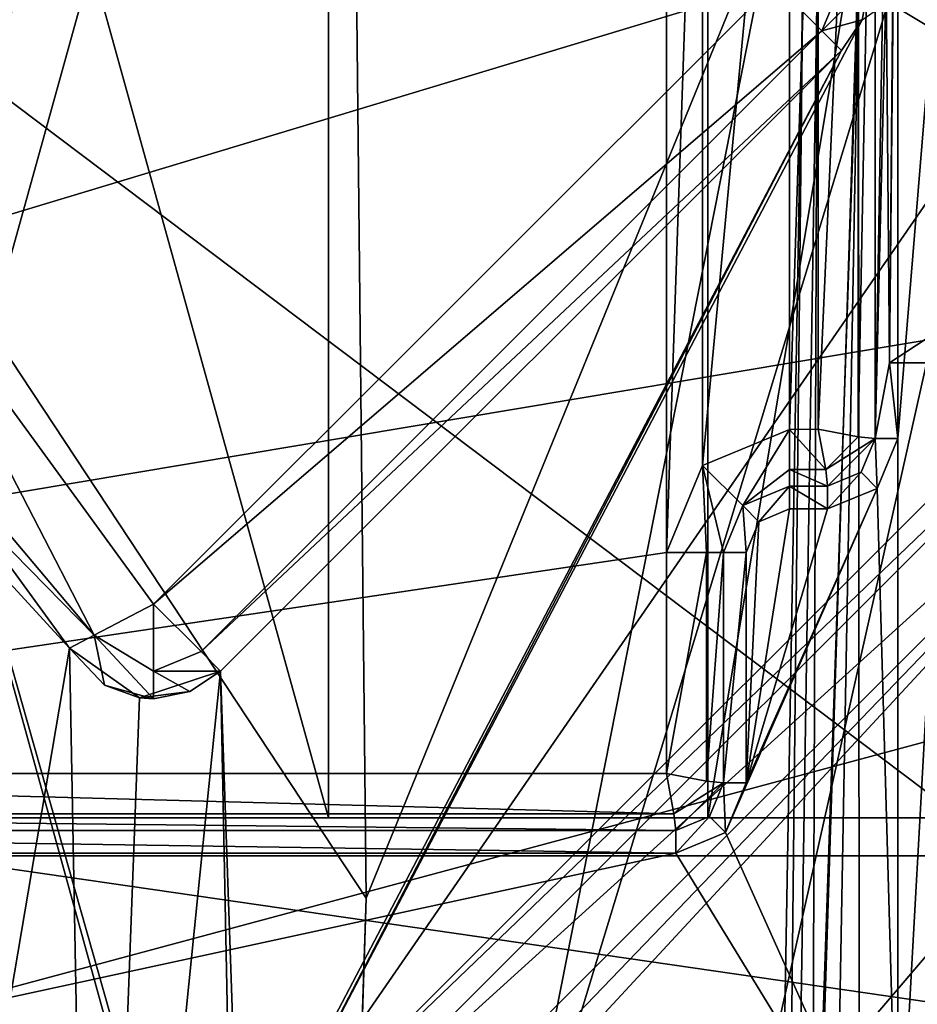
# Model space of a CAD drawing. Header units: millimetres. Extents: x -157 to 24, y -24 to 24.
# Tile 70 of 183: x 0.87 to 5.6, y -5.38 to -0.19. Entities that reach past the tile are written whole.
import ezdxf

# ---------------------------------------------------------------- set-up
doc = ezdxf.new("R2010")
doc.units = ezdxf.units.MM
doc.header["$LTSCALE"] = 81.481481
for name, color, linetype in [('107', 7, 'CONTINUOUS'), ('108', 7, 'CONTINUOUS'), ('131', 7, 'CONTINUOUS'), ('219', 7, 'CONTINUOUS'), ('222', 7, 'CONTINUOUS'), ('223', 7, 'CONTINUOUS'), ('225', 7, 'CONTINUOUS'), ('226', 7, 'CONTINUOUS'), ('228', 7, 'CONTINUOUS'), ('267', 7, 'CONTINUOUS'), ('270', 7, 'CONTINUOUS'), ('273', 7, 'CONTINUOUS'), ('278', 7, 'CONTINUOUS'), ('309', 7, 'CONTINUOUS'), ('311', 7, 'CONTINUOUS'), ('312', 7, 'CONTINUOUS'), ('316', 7, 'CONTINUOUS'), ('318', 7, 'CONTINUOUS'), ('319', 7, 'CONTINUOUS'), ('320', 7, 'CONTINUOUS'), ('321', 7, 'CONTINUOUS'), ('340', 7, 'CONTINUOUS'), ('348', 7, 'CONTINUOUS'), ('414', 7, 'CONTINUOUS'), ('415', 7, 'CONTINUOUS'), ('514', 7, 'CONTINUOUS'), ('515', 7, 'CONTINUOUS'), ('516', 7, 'CONTINUOUS'), ('517', 7, 'CONTINUOUS'), ('518', 7, 'CONTINUOUS'), ('519', 7, 'CONTINUOUS'), ('520', 7, 'CONTINUOUS'), ('521', 7, 'CONTINUOUS'), ('522', 7, 'CONTINUOUS'), ('523', 7, 'CONTINUOUS'), ('61', 7, 'CONTINUOUS'), ('634', 7, 'CONTINUOUS'), ('649', 7, 'CONTINUOUS'), ('654', 7, 'CONTINUOUS'), ('655', 7, 'CONTINUOUS'), ('656', 7, 'CONTINUOUS'), ('657', 7, 'CONTINUOUS'), ('658', 7, 'CONTINUOUS'), ('659', 7, 'CONTINUOUS'), ('660', 7, 'CONTINUOUS'), ('661', 7, 'CONTINUOUS'), ('662', 7, 'CONTINUOUS'), ('663', 7, 'CONTINUOUS'), ('664', 7, 'CONTINUOUS'), ('665', 7, 'CONTINUOUS'), ('666', 7, 'CONTINUOUS'), ('667', 7, 'CONTINUOUS'), ('688', 7, 'CONTINUOUS'), ('689', 7, 'CONTINUOUS'), ('721', 7, 'CONTINUOUS'), ('95', 7, 'CONTINUOUS'), ('99', 7, 'CONTINUOUS')]:
    doc.layers.add(name, color=color, linetype=linetype)

msp = doc.modelspace()

# ---------------------------------------------------------------- linework, layer by layer
at = {"layer": '107', "linetype": 'CONTINUOUS'}
for points in [[(5.2928, 0, 60.6304), (4.6948, -17.4863, 61.0322), (5, 0, 61.3374), (5.2928, 0, 60.6304)], [(5.9998, 0, 60.3375), (5.3037, -17.1484, 60.1203), (5.2928, 0, 60.6304), (5.9998, 0, 60.3375)], [(5.9998, 0, 60.3375), (5.706, -16.8341, 60.0437), (5.3037, -17.1484, 60.1203), (5.9998, 0, 60.3375)], [(4.978, -17.353, 60.3396), (4.6948, -17.4863, 61.0322), (5.2928, 0, 60.6304), (4.978, -17.353, 60.3396)], [(5.3037, -17.1484, 60.1203), (4.978, -17.353, 60.3396), (5.2928, 0, 60.6304), (5.3037, -17.1484, 60.1203)]]:
    msp.add_3dface(points, dxfattribs=at)
at = {"layer": '108', "linetype": 'CONTINUOUS'}
for points in [[(4.6948, -17.4863, 64.6429), (5, 0, 64.3377), (4.6948, -17.4863, 61.0322), (4.6948, -17.4863, 64.6429)], [(4.6948, -17.4863, 61.0322), (5, 0, 64.3377), (5, 0, 61.3374), (4.6948, -17.4863, 61.0322)]]:
    msp.add_3dface(points, dxfattribs=at)
at = {"layer": '131', "linetype": 'CONTINUOUS'}
for points in [[(-0.0278, 24, -16.5), (9.1524, 22.1859, -16.5), (0.0278, -24, -16.5), (-0.0278, 24, -16.5)], [(9.1524, 22.1859, -16.5), (16.9582, -16.9815, -16.5), (0.0278, -24, -16.5), (9.1524, 22.1859, -16.5)]]:
    msp.add_3dface(points, dxfattribs=at)
at = {"layer": '219', "linetype": 'CONTINUOUS'}
for points in [[(-5, -0.5782, 87.5186), (-5, -0.3, 88.1903), (1.7, -7, 88.1903), (-5, -0.5782, 87.5186)], [(-5, -1.25, 87.2403), (-5, -0.5782, 87.5186), (1.7, -7, 88.1903), (-5, -1.25, 87.2403)], [(0.75, -7, 87.2403), (-5, -1.25, 87.2403), (1.7, -7, 88.1903), (0.75, -7, 87.2403)]]:
    msp.add_3dface(points, dxfattribs=at)
at = {"layer": '222', "linetype": 'CONTINUOUS'}
for points in [[(1.7, -7, 88.1903), (-5, -0.3, 88.1903), (1.6998, -7.0051, 89.2403), (1.7, -7, 88.1903)], [(-5, -0.3, 88.1903), (-5, -0.3, 89.2403), (1.6998, -7.0051, 89.2403), (-5, -0.3, 88.1903)]]:
    msp.add_3dface(points, dxfattribs=at)
at = {"layer": '223', "linetype": 'CONTINUOUS'}
for points in [[(-5, -0.3, 89.2403), (-5, -0.25, 89.2403), (1.7498, -6.9948, 89.2403), (-5, -0.3, 89.2403)], [(1.6998, -7.0051, 89.2403), (-5, -0.3, 89.2403), (1.7498, -6.9948, 89.2403), (1.6998, -7.0051, 89.2403)]]:
    msp.add_3dface(points, dxfattribs=at)
at = {"layer": '225', "linetype": 'CONTINUOUS'}
for points in [[(1.7498, -6.9948, 89.2403), (-5, -0.25, 89.2403), (1.7498, -7.0052, 87.5403), (1.7498, -6.9948, 89.2403)], [(-5, -0.25, 89.2403), (-5, -0.25, 87.5403), (1.7498, -7.0052, 87.5403), (-5, -0.25, 89.2403)]]:
    msp.add_3dface(points, dxfattribs=at)
at = {"layer": '226', "linetype": 'CONTINUOUS'}
for points in [[(1.7498, -7.0052, 87.5403), (-5, -0.25, 87.5403), (0.0283, -0.7778, 87.5403), (1.7498, -7.0052, 87.5403)], [(2.5457, -9.6575, 87.5403), (1.7498, -7.0052, 87.5403), (0.0283, -0.7778, 87.5403), (2.5457, -9.6575, 87.5403)]]:
    msp.add_3dface(points, dxfattribs=at)
at = {"layer": '228', "linetype": 'CONTINUOUS'}
for points in [[(0.0283, 0.7778, 92.0403), (2.5457, 9.6575, 92.0403), (0.0283, -0.7778, 92.0403), (0.0283, 0.7778, 92.0403)], [(0.0283, -0.7778, 92.0403), (2.5457, 9.6575, 92.0403), (2.6979, -4.8225, 92.0403), (0.0283, -0.7778, 92.0403)], [(2.5457, 9.6575, 92.0403), (7.8349, 7.75, 92.0403), (2.6979, -4.8225, 92.0403), (2.5457, 9.6575, 92.0403)], [(2.1672, -17.5668, 92.0403), (7.8349, 7.75, 92.0403), (7.8349, -7.75, 92.0403), (2.1672, -17.5668, 92.0403)], [(7.8349, 7.75, 92.0403), (2.1672, -17.5668, 92.0403), (2.5392, -9.6759, 92.0403), (7.8349, 7.75, 92.0403)], [(2.6979, -4.8225, 92.0403), (7.8349, 7.75, 92.0403), (2.5392, -9.6759, 92.0403), (2.6979, -4.8225, 92.0403)]]:
    msp.add_3dface(points, dxfattribs=at)
at = {"layer": '267', "linetype": 'CONTINUOUS'}
for points in [[(-6.1, -4.6, 125.9903), (0, -11.75, 125.9903), (6.1, -4.6, 125.9903), (-6.1, -4.6, 125.9903)], [(0, -11.75, 125.9903), (10.1038, -5.9976, 125.9903), (6.1, -4.6, 125.9903), (0, -11.75, 125.9903)]]:
    msp.add_3dface(points, dxfattribs=at)
at = {"layer": '270', "linetype": 'CONTINUOUS'}
for points in [[(-6.1, -4.6, 125.9903), (6.1, -4.6, 125.9903), (6.1, -4.6, 105.9903), (-6.1, -4.6, 125.9903)], [(-6.1, -4.6, 125.9903), (6.1, -4.6, 105.9903), (-6.1, -4.6, 105.9903), (-6.1, -4.6, 125.9903)]]:
    msp.add_3dface(points, dxfattribs=at)
at = {"layer": '273', "linetype": 'CONTINUOUS'}
for points in [[(6.1, -4.6, 105.9903), (6.1, 4.6, 105.9903), (-6.1, 4.6, 105.9903), (6.1, -4.6, 105.9903)], [(-6.1, -4.6, 105.9903), (6.1, -4.6, 105.9903), (-6.1, 4.6, 105.9903), (-6.1, -4.6, 105.9903)]]:
    msp.add_3dface(points, dxfattribs=at)
at = {"layer": '278', "linetype": 'CONTINUOUS'}
for points in [[(2.5457, -9.6575, 87.5403), (0.0283, -0.7778, 87.5403), (2.6979, -4.8225, 92.0403), (2.5457, -9.6575, 87.5403)], [(0.0283, -0.7778, 87.5403), (0.0283, -0.7778, 92.0403), (2.6979, -4.8225, 92.0403), (0.0283, -0.7778, 87.5403)], [(2.5457, -9.6575, 87.5403), (2.6979, -4.8225, 92.0403), (2.5392, -9.6759, 92.0403), (2.5457, -9.6575, 87.5403)]]:
    msp.add_3dface(points, dxfattribs=at)
at = {"layer": '309', "linetype": 'CONTINUOUS'}
for points in [[(4.5, 4.6, 143.0903), (-4.5, 4.6, 143.0903), (-4.5, -4.4, 143.0903), (4.5, 4.6, 143.0903)], [(4.5, -4.4, 143.0903), (4.5, 4.6, 143.0903), (-4.5, -4.4, 143.0903), (4.5, -4.4, 143.0903)]]:
    msp.add_3dface(points, dxfattribs=at)
at = {"layer": '311', "linetype": 'CONTINUOUS'}
for points in [[(4.5, 4.6, 143.0903), (4.5, -4.4, 143.0903), (4.5, -4.4, 131.0903), (4.5, 4.6, 143.0903)], [(4.5, 4.6, 131.0903), (4.5, 4.6, 143.0903), (4.5, -4.4, 131.0903), (4.5, 4.6, 131.0903)]]:
    msp.add_3dface(points, dxfattribs=at)
at = {"layer": '312', "linetype": 'CONTINUOUS'}
for points in [[(-6, -4.4, 109.0903), (6, -4.4, 109.0903), (2.5, -4.4, 120.0903), (-6, -4.4, 109.0903)], [(-0.0015, -4.4, 117.5903), (-6, -4.4, 109.0903), (2.5, -4.4, 120.0903), (-0.0015, -4.4, 117.5903)], [(4.5, -4.4, 143.0903), (-4.5, -4.4, 143.0903), (-4.5, -4.4, 131.0903), (4.5, -4.4, 143.0903)], [(4.5, -4.4, 131.0903), (4.5, -4.4, 143.0903), (-4.5, -4.4, 131.0903), (4.5, -4.4, 131.0903)], [(4.5, -4.4, 131.0903), (-4.5, -4.4, 131.0903), (-2.5, -4.4, 120.0903), (4.5, -4.4, 131.0903)], [(6, -4.4, 131.0903), (4.5, -4.4, 131.0903), (-2.5, -4.4, 120.0903), (6, -4.4, 131.0903)], [(6, -4.4, 131.0903), (-2.5, -4.4, 120.0903), (0.0015, -4.4, 122.5903), (6, -4.4, 131.0903)], [(2.5, -4.4, 120.0903), (6, -4.4, 131.0903), (0.0015, -4.4, 122.5903), (2.5, -4.4, 120.0903)], [(6, -4.4, 109.0903), (6, -4.4, 131.0903), (2.5, -4.4, 120.0903), (6, -4.4, 109.0903)]]:
    msp.add_3dface(points, dxfattribs=at)
at = {"layer": '316', "linetype": 'CONTINUOUS'}
for points in [[(-6, 4.6, 109.0903), (6, 4.6, 109.0903), (-6, -4.4, 109.0903), (-6, 4.6, 109.0903)], [(6, 4.6, 109.0903), (6, -4.4, 109.0903), (-6, -4.4, 109.0903), (6, 4.6, 109.0903)]]:
    msp.add_3dface(points, dxfattribs=at)
at = {"layer": '318', "linetype": 'CONTINUOUS'}
for points in [[(6, 4.6, 131.0903), (4.5, 4.6, 131.0903), (4.5, -4.4, 131.0903), (6, 4.6, 131.0903)], [(6, 4.6, 131.0903), (4.5, -4.4, 131.0903), (6, -4.4, 131.0903), (6, 4.6, 131.0903)]]:
    msp.add_3dface(points, dxfattribs=at)
at = {"layer": '319', "linetype": 'CONTINUOUS'}
for points in [[(0.0015, 4.6, 117.5903), (-0.0015, -4.4, 117.5903), (2.5, -4.4, 120.0903), (0.0015, 4.6, 117.5903)], [(2.5, 4.6, 120.0903), (0.0015, 4.6, 117.5903), (2.5, -4.4, 120.0903), (2.5, 4.6, 120.0903)]]:
    msp.add_3dface(points, dxfattribs=at)
at = {"layer": '320', "linetype": 'CONTINUOUS'}
for points in [[(-0.0015, 4.6, 122.5903), (2.5, 4.6, 120.0903), (0.0015, -4.4, 122.5903), (-0.0015, 4.6, 122.5903)], [(2.5, 4.6, 120.0903), (2.5, -4.4, 120.0903), (0.0015, -4.4, 122.5903), (2.5, 4.6, 120.0903)]]:
    msp.add_3dface(points, dxfattribs=at)
at = {"layer": '321', "linetype": 'CONTINUOUS'}
for points in [[(16.85, 0, 87.5403), (-16.85, 0, 87.5403), (-5.5, -3.75, 87.5403), (16.85, 0, 87.5403)], [(10.0039, -6.0001, 87.5403), (16.85, 0, 87.5403), (-5.5, -3.75, 87.5403), (10.0039, -6.0001, 87.5403)], [(10.0039, -6.0001, 87.5403), (-5.5, -3.75, 87.5403), (-2.0001, -7.2527, 87.5403), (10.0039, -6.0001, 87.5403)]]:
    msp.add_3dface(points, dxfattribs=at)
at = {"layer": '340', "linetype": 'CONTINUOUS'}
for points in [[(7.2393, -1.1464, 67.0403), (2.1366, -6.2492, 67.0403), (7.2393, 1.1464, 67.0403), (7.2393, -1.1464, 67.0403)], [(7.2393, 1.1464, 67.0403), (2.1366, -6.2492, 67.0403), (5.3121, -0.1913, 67.0403), (7.2393, 1.1464, 67.0403)], [(5.3121, -0.1913, 67.0403), (2.1366, -6.2492, 67.0403), (5.2038, -0.3536, 67.0403), (5.3121, -0.1913, 67.0403)], [(5.2038, -0.3536, 67.0403), (2.0282, -6.4114, 67.0403), (1.9318, -3.6255, 67.0403), (5.2038, -0.3536, 67.0403)], [(2.1366, -6.2492, 67.0403), (2.0282, -6.4114, 67.0403), (5.2038, -0.3536, 67.0403), (2.1366, -6.2492, 67.0403)], [(1.1359, -3.505, 67.0403), (0.5, -7.25, 67.0403), (-0.1424, -1.7516, 67.0403), (1.1359, -3.505, 67.0403)], [(1.2618, -10.2447, 67.0403), (0.5, -7.25, 67.0403), (1.1359, -3.505, 67.0403), (1.2618, -10.2447, 67.0403)], [(1.5034, -3.7663, 67.0403), (1.2618, -10.2447, 67.0403), (1.1359, -3.505, 67.0403), (1.5034, -3.7663, 67.0403)], [(1.9901, -6.6028, 67.0403), (1.2618, -10.2447, 67.0403), (1.9318, -3.6255, 67.0403), (1.9901, -6.6028, 67.0403)], [(1.9318, -3.6255, 67.0403), (1.2618, -10.2447, 67.0403), (1.5034, -3.7663, 67.0403), (1.9318, -3.6255, 67.0403)], [(2.0282, -6.4114, 67.0403), (1.9901, -6.6028, 67.0403), (1.9318, -3.6255, 67.0403), (2.0282, -6.4114, 67.0403)]]:
    msp.add_3dface(points, dxfattribs=at)
at = {"layer": '348', "linetype": 'CONTINUOUS'}
for points in [[(2.4901, -6.6028, 85.0403), (7.5929, -1.5, 85.0403), (2.4975, -6.8013, 85.0403), (2.4901, -6.6028, 85.0403)], [(2.4975, -6.8013, 85.0403), (7.5929, -1.5, 85.0403), (2.5, -7, 85.0403), (2.4975, -6.8013, 85.0403)], [(2.5, -7, 85.0403), (7.5929, -1.5, 85.0403), (3.28, -12.8376, 85.0403), (2.5, -7, 85.0403)], [(7.5929, -1.5, 85.0403), (6, -9, 85.0403), (3.28, -12.8376, 85.0403), (7.5929, -1.5, 85.0403)]]:
    msp.add_3dface(points, dxfattribs=at)
at = {"layer": '414', "linetype": 'CONTINUOUS'}
for points in [[(7.2393, -1.1464, 84.5403), (7.3429, -1.25, 84.8939), (2.1366, -6.2492, 84.5403), (7.2393, -1.1464, 84.5403)], [(2.1366, -6.2492, 84.5403), (7.3429, -1.25, 84.8939), (2.2401, -6.3528, 84.8939), (2.1366, -6.2492, 84.5403)], [(7.3429, -1.25, 84.8939), (7.5929, -1.5, 85.0403), (2.2401, -6.3528, 84.8939), (7.3429, -1.25, 84.8939)], [(7.5929, -1.5, 85.0403), (2.4901, -6.6028, 85.0403), (2.2401, -6.3528, 84.8939), (7.5929, -1.5, 85.0403)]]:
    msp.add_3dface(points, dxfattribs=at)
at = {"layer": '415', "linetype": 'CONTINUOUS'}
for points in [[(2.1366, -6.2492, 67.0403), (7.2393, -1.1464, 67.0403), (7.2393, -1.1464, 84.5403), (2.1366, -6.2492, 67.0403)], [(2.1366, -6.2492, 67.0403), (7.2393, -1.1464, 84.5403), (2.1366, -6.2492, 84.5403), (2.1366, -6.2492, 67.0403)]]:
    msp.add_3dface(points, dxfattribs=at)
at = {"layer": '514', "linetype": 'CONTINUOUS'}
for points in [[(1.1359, -3.505, 67.0403), (-0.1424, -1.7516, 67.0403), (1.1359, -3.505, 84.5403), (1.1359, -3.505, 67.0403)], [(1.1359, -3.505, 84.5403), (-0.1424, -1.7516, 67.0403), (-0.1424, -1.7516, 84.5403), (1.1359, -3.505, 84.5403)]]:
    msp.add_3dface(points, dxfattribs=at)
at = {"layer": '515', "linetype": 'CONTINUOUS'}
for points in [[(1.5034, -3.7663, 67.0403), (1.1359, -3.505, 67.0403), (1.3199, -3.7001, 84.5403), (1.5034, -3.7663, 67.0403)], [(1.1359, -3.505, 67.0403), (1.1359, -3.505, 84.5403), (1.3199, -3.7001, 84.5403), (1.1359, -3.505, 67.0403)], [(1.9318, -3.6255, 67.0403), (1.5034, -3.7663, 67.0403), (1.9318, -3.6255, 84.5403), (1.9318, -3.6255, 67.0403)], [(1.9318, -3.6255, 84.5403), (1.5034, -3.7663, 67.0403), (1.7696, -3.7339, 84.5403), (1.9318, -3.6255, 84.5403)], [(1.5783, -3.772, 84.5403), (1.5034, -3.7663, 67.0403), (1.3199, -3.7001, 84.5403), (1.5783, -3.772, 84.5403)], [(1.7696, -3.7339, 84.5403), (1.5034, -3.7663, 67.0403), (1.5783, -3.772, 84.5403), (1.7696, -3.7339, 84.5403)]]:
    msp.add_3dface(points, dxfattribs=at)
at = {"layer": '516', "linetype": 'CONTINUOUS'}
for points in [[(5.2038, -0.3536, 67.0403), (1.9318, -3.6255, 67.0403), (1.9318, -3.6255, 84.5403), (5.2038, -0.3536, 67.0403)], [(5.2038, -0.3536, 67.0403), (1.9318, -3.6255, 84.5403), (5.2038, -0.3536, 84.5403), (5.2038, -0.3536, 67.0403)]]:
    msp.add_3dface(points, dxfattribs=at)
at = {"layer": '517', "linetype": 'CONTINUOUS'}
for points in [[(5.3503, 0, 84.5403), (5.3121, -0.1913, 67.0403), (5.3122, -0.1913, 84.5403), (5.3503, 0, 84.5403)], [(5.3121, -0.1913, 67.0403), (5.2038, -0.3536, 67.0403), (5.3122, -0.1913, 84.5403), (5.3121, -0.1913, 67.0403)], [(5.2038, -0.3536, 67.0403), (5.2038, -0.3536, 84.5403), (5.3122, -0.1913, 84.5403), (5.2038, -0.3536, 67.0403)]]:
    msp.add_3dface(points, dxfattribs=at)
at = {"layer": '518', "linetype": 'CONTINUOUS'}
for points in [[(4.8503, 0, 85.0403), (5.2038, 0, 84.8939), (5.1003, -0.25, 84.8939), (4.8503, 0, 85.0403)], [(5.2038, 0, 84.8939), (5.3503, 0, 84.5403), (5.1003, -0.25, 84.8939), (5.2038, 0, 84.8939)], [(5.3503, 0, 84.5403), (5.3122, -0.1913, 84.5403), (5.1003, -0.25, 84.8939), (5.3503, 0, 84.5403)], [(5.3122, -0.1913, 84.5403), (5.2038, -0.3536, 84.5403), (5.1003, -0.25, 84.8939), (5.3122, -0.1913, 84.5403)]]:
    msp.add_3dface(points, dxfattribs=at)
at = {"layer": '519', "linetype": 'CONTINUOUS'}
for points in [[(4.8503, 0, 85.0403), (5.1003, -0.25, 84.8939), (1.5783, -3.272, 85.0403), (4.8503, 0, 85.0403)], [(1.5783, -3.272, 85.0403), (5.1003, -0.25, 84.8939), (1.8283, -3.522, 84.8939), (1.5783, -3.272, 85.0403)], [(5.1003, -0.25, 84.8939), (5.2038, -0.3536, 84.5403), (1.8283, -3.522, 84.8939), (5.1003, -0.25, 84.8939)], [(5.2038, -0.3536, 84.5403), (1.9318, -3.6255, 84.5403), (1.8283, -3.522, 84.8939), (5.2038, -0.3536, 84.5403)]]:
    msp.add_3dface(points, dxfattribs=at)
at = {"layer": '520', "linetype": 'CONTINUOUS'}
for points in [[(1.5783, -3.272, 85.0403), (1.8283, -3.522, 84.8939), (1.5783, -3.6255, 84.8939), (1.5783, -3.272, 85.0403)], [(1.8283, -3.522, 84.8939), (1.9318, -3.6255, 84.5403), (1.5783, -3.6255, 84.8939), (1.8283, -3.522, 84.8939)], [(1.9318, -3.6255, 84.5403), (1.7696, -3.7339, 84.5403), (1.5783, -3.6255, 84.8939), (1.9318, -3.6255, 84.5403)], [(1.7696, -3.7339, 84.5403), (1.5783, -3.772, 84.5403), (1.5783, -3.6255, 84.8939), (1.7696, -3.7339, 84.5403)]]:
    msp.add_3dface(points, dxfattribs=at)
at = {"layer": '521', "linetype": 'CONTINUOUS'}
for points in [[(1.5783, -3.272, 85.0403), (1.5783, -3.6255, 84.8939), (1.2655, -3.4367, 84.8939), (1.5783, -3.272, 85.0403)], [(1.3199, -3.7001, 84.5403), (1.1359, -3.505, 84.5403), (1.2655, -3.4367, 84.8939), (1.3199, -3.7001, 84.5403)], [(1.5783, -3.772, 84.5403), (1.3199, -3.7001, 84.5403), (1.2655, -3.4367, 84.8939), (1.5783, -3.772, 84.5403)], [(1.5783, -3.6255, 84.8939), (1.5783, -3.772, 84.5403), (1.2655, -3.4367, 84.8939), (1.5783, -3.6255, 84.8939)]]:
    msp.add_3dface(points, dxfattribs=at)
at = {"layer": '522', "linetype": 'CONTINUOUS'}
for points in [[(-1.627, 0, 85.0403), (1.2655, -3.4367, 84.8939), (-1.7983, -0.3096, 84.8936), (-1.627, 0, 85.0403)], [(1.2655, -3.4367, 84.8939), (-1.627, 0, 85.0403), (0.2148, -1.4017, 85.0403), (1.2655, -3.4367, 84.8939)], [(1.1359, -3.505, 84.5403), (-0.1424, -1.7516, 84.5403), (-1.7983, -0.3096, 84.8936), (1.1359, -3.505, 84.5403)], [(1.2655, -3.4367, 84.8939), (1.1359, -3.505, 84.5403), (-1.7983, -0.3096, 84.8936), (1.2655, -3.4367, 84.8939)], [(1.5783, -3.272, 85.0403), (1.2655, -3.4367, 84.8939), (0.2148, -1.4017, 85.0403), (1.5783, -3.272, 85.0403)]]:
    msp.add_3dface(points, dxfattribs=at)
at = {"layer": '523', "linetype": 'CONTINUOUS'}
for points in [[(-1.627, 0, 85.0403), (4.8503, 0, 85.0403), (0.2148, -1.4017, 85.0403), (-1.627, 0, 85.0403)], [(4.8503, 0, 85.0403), (1.5783, -3.272, 85.0403), (0.2148, -1.4017, 85.0403), (4.8503, 0, 85.0403)]]:
    msp.add_3dface(points, dxfattribs=at)
at = {"layer": '61', "linetype": 'CONTINUOUS'}
for points in [[(20.5, 0, 4.5), (-20.5, 0, 4.5), (-17.7324, -10.2855, 4.5), (20.5, 0, 4.5)], [(20.5, 0, 4.5), (-17.7324, -10.2855, 4.5), (17.7528, -10.2505, 4.5), (20.5, 0, 4.5)]]:
    msp.add_3dface(points, dxfattribs=at)
at = {"layer": '634', "linetype": 'CONTINUOUS'}
for points in [[(5.5, -6.5, 131.0903), (6.2069, 6.207, 131.0903), (6.207, -6.2069, 131.0903), (5.5, -6.5, 131.0903)], [(6.2069, 6.207, 131.0903), (5.5, -6.5, 131.0903), (5.5007, -2.4, 131.0903), (6.2069, 6.207, 131.0903)], [(5.5007, 2.4, 131.0903), (6.2069, 6.207, 131.0903), (5.5007, -2.4, 131.0903), (5.5007, 2.4, 131.0903)], [(5.5007, -2.4, 131.0903), (5.5, -6.5, 131.0903), (5.3921, -2.6621, 131.0903), (5.5007, -2.4, 131.0903)], [(5.3921, -2.6621, 131.0903), (5.5, -6.5, 131.0903), (4.5921, -4.4771, 131.0903), (5.3921, -2.6621, 131.0903)], [(4.7007, -4.215, 131.0903), (5.3921, -2.6621, 131.0903), (4.5921, -4.4771, 131.0903), (4.7007, -4.215, 131.0903)], [(5.13, -2.7707, 131.0903), (5.3921, -2.6621, 131.0903), (4.7007, -4.215, 131.0903), (5.13, -2.7707, 131.0903)], [(4.93, -2.7707, 131.0903), (5.13, -2.7707, 131.0903), (4.7007, -4.215, 131.0903), (4.93, -2.7707, 131.0903)], [(4.7679, -2.8379, 131.0903), (4.93, -2.7707, 131.0903), (4.7007, -4.215, 131.0903), (4.7679, -2.8379, 131.0903)], [(4.7007, -3, 131.0903), (4.7679, -2.8379, 131.0903), (4.7007, -4.215, 131.0903), (4.7007, -3, 131.0903)], [(4.5921, -4.4771, 131.0903), (5.5, -6.5, 131.0903), (4.33, -4.5857, 131.0903), (4.5921, -4.4771, 131.0903)], [(5.5, -6.5, 131.0903), (-4.5, -6.5, 131.0903), (4.33, -4.5857, 131.0903), (5.5, -6.5, 131.0903)], [(4.33, -4.5857, 131.0903), (-4.5, -6.5, 131.0903), (-3.5691, -4.5857, 131.0903), (4.33, -4.5857, 131.0903)]]:
    msp.add_3dface(points, dxfattribs=at)
at = {"layer": '649', "linetype": 'CONTINUOUS'}
for points in [[(4.2809, 4.1659, 145.0903), (-3.5691, -4.1661, 145.0903), (-3.5688, 4.1661, 145.0903), (4.2809, 4.1659, 145.0903)], [(4.2809, 4.1659, 145.0903), (4.2811, 3, 145.0903), (-3.5691, -4.1661, 145.0903), (4.2809, 4.1659, 145.0903)], [(4.2811, 3, 145.0903), (4.2811, -3, 145.0903), (-3.5691, -4.1661, 145.0903), (4.2811, 3, 145.0903)], [(4.4713, 2.5413, 145.0903), (4.2811, -3, 145.0903), (4.2811, 3, 145.0903), (4.4713, 2.5413, 145.0903)], [(4.4713, -2.5413, 145.0903), (4.2811, -3, 145.0903), (4.4713, 2.5413, 145.0903), (4.4713, -2.5413, 145.0903)], [(4.93, 2.3511, 145.0903), (4.4713, -2.5413, 145.0903), (4.4713, 2.5413, 145.0903), (4.93, 2.3511, 145.0903)], [(4.93, -2.3511, 145.0903), (4.4713, -2.5413, 145.0903), (4.93, 2.3511, 145.0903), (4.93, -2.3511, 145.0903)], [(5.0809, 2.3509, 145.0903), (4.93, -2.3511, 145.0903), (4.93, 2.3511, 145.0903), (5.0809, 2.3509, 145.0903)], [(5.0809, -2.3509, 145.0903), (4.93, -2.3511, 145.0903), (5.0809, 2.3509, 145.0903), (5.0809, -2.3509, 145.0903)], [(4.2809, -4.1659, 145.0903), (-3.5691, -4.1661, 145.0903), (4.2811, -3, 145.0903), (4.2809, -4.1659, 145.0903)]]:
    msp.add_3dface(points, dxfattribs=at)
at = {"layer": '654', "linetype": 'CONTINUOUS'}
for points in [[(-3.5691, -4.1661, 145.0903), (4.2809, -4.1659, 145.0903), (4.3205, -4.3781, 145.0026), (-3.5691, -4.1661, 145.0903)], [(-3.5691, -4.3773, 145.0034), (-3.5691, -4.1661, 145.0903), (4.3205, -4.3781, 145.0026), (-3.5691, -4.3773, 145.0034)], [(-3.5691, -4.4661, 144.7929), (-3.5691, -4.3773, 145.0034), (4.33, -4.4661, 144.7929), (-3.5691, -4.4661, 144.7929)], [(4.33, -4.4661, 144.7929), (-3.5691, -4.3773, 145.0034), (4.3205, -4.3781, 145.0026), (4.33, -4.4661, 144.7929)]]:
    msp.add_3dface(points, dxfattribs=at)
at = {"layer": '655', "linetype": 'CONTINUOUS'}
for points in [[(4.33, -4.5857, 131.0903), (-3.5691, -4.5857, 131.0903), (-3.5691, -4.4661, 144.7929), (4.33, -4.5857, 131.0903)], [(4.33, -4.5857, 131.0903), (-3.5691, -4.4661, 144.7929), (4.33, -4.4661, 144.7929), (4.33, -4.5857, 131.0903)]]:
    msp.add_3dface(points, dxfattribs=at)
at = {"layer": '656', "linetype": 'CONTINUOUS'}
for points in [[(4.5811, -4.215, 144.7929), (4.5921, -4.4771, 131.0903), (4.5076, -4.3926, 144.7929), (4.5811, -4.215, 144.7929)], [(4.7007, -4.215, 131.0903), (4.5921, -4.4771, 131.0903), (4.5811, -4.215, 144.7929), (4.7007, -4.215, 131.0903)], [(4.5921, -4.4771, 131.0903), (4.33, -4.5857, 131.0903), (4.5076, -4.3926, 144.7929), (4.5921, -4.4771, 131.0903)], [(4.33, -4.5857, 131.0903), (4.33, -4.4661, 144.7929), (4.5076, -4.3926, 144.7929), (4.33, -4.5857, 131.0903)]]:
    msp.add_3dface(points, dxfattribs=at)
at = {"layer": '657', "linetype": 'CONTINUOUS'}
for points in [[(4.3205, -4.3781, 145.0026), (4.2809, -4.1659, 145.0903), (4.4925, -4.2053, 145.0032), (4.3205, -4.3781, 145.0026)], [(4.5811, -4.215, 144.7929), (4.3205, -4.3781, 145.0026), (4.4925, -4.2053, 145.0032), (4.5811, -4.215, 144.7929)], [(4.33, -4.4661, 144.7929), (4.3205, -4.3781, 145.0026), (4.5811, -4.215, 144.7929), (4.33, -4.4661, 144.7929)], [(4.33, -4.4661, 144.7929), (4.5811, -4.215, 144.7929), (4.5076, -4.3926, 144.7929), (4.33, -4.4661, 144.7929)]]:
    msp.add_3dface(points, dxfattribs=at)
at = {"layer": '658', "linetype": 'CONTINUOUS'}
for points in [[(4.2809, -4.1659, 145.0903), (4.2811, -3, 145.0903), (4.4923, -3, 145.0034), (4.2809, -4.1659, 145.0903)], [(4.4925, -4.2053, 145.0032), (4.2809, -4.1659, 145.0903), (4.4923, -3, 145.0034), (4.4925, -4.2053, 145.0032)], [(4.5811, -3, 144.7929), (4.4925, -4.2053, 145.0032), (4.4923, -3, 145.0034), (4.5811, -3, 144.7929)], [(4.5811, -4.215, 144.7929), (4.4925, -4.2053, 145.0032), (4.5811, -3, 144.7929), (4.5811, -4.215, 144.7929)]]:
    msp.add_3dface(points, dxfattribs=at)
at = {"layer": '659', "linetype": 'CONTINUOUS'}
for points in [[(4.7007, -3, 131.0903), (4.7007, -4.215, 131.0903), (4.5811, -4.215, 144.7929), (4.7007, -3, 131.0903)], [(4.7007, -3, 131.0903), (4.5811, -4.215, 144.7929), (4.5811, -3, 144.7929), (4.7007, -3, 131.0903)]]:
    msp.add_3dface(points, dxfattribs=at)
at = {"layer": '660', "linetype": 'CONTINUOUS'}
for points in [[(4.93, -2.6511, 144.7929), (4.7679, -2.8379, 131.0903), (4.6833, -2.7533, 144.7929), (4.93, -2.6511, 144.7929)], [(4.93, -2.7707, 131.0903), (4.7679, -2.8379, 131.0903), (4.93, -2.6511, 144.7929), (4.93, -2.7707, 131.0903)], [(4.7007, -3, 131.0903), (4.5811, -3, 144.7929), (4.6833, -2.7533, 144.7929), (4.7007, -3, 131.0903)], [(4.7679, -2.8379, 131.0903), (4.7007, -3, 131.0903), (4.6833, -2.7533, 144.7929), (4.7679, -2.8379, 131.0903)]]:
    msp.add_3dface(points, dxfattribs=at)
at = {"layer": '661', "linetype": 'CONTINUOUS'}
for points in [[(4.4713, -2.5413, 145.0903), (4.93, -2.3511, 145.0903), (4.6833, -2.7533, 144.7929), (4.4713, -2.5413, 145.0903)], [(4.6833, -2.7533, 144.7929), (4.93, -2.3511, 145.0903), (4.93, -2.5623, 145.0034), (4.6833, -2.7533, 144.7929)], [(4.2811, -3, 145.0903), (4.4713, -2.5413, 145.0903), (4.4923, -3, 145.0034), (4.2811, -3, 145.0903)], [(4.4713, -2.5413, 145.0903), (4.5811, -3, 144.7929), (4.4923, -3, 145.0034), (4.4713, -2.5413, 145.0903)], [(4.5811, -3, 144.7929), (4.4713, -2.5413, 145.0903), (4.6833, -2.7533, 144.7929), (4.5811, -3, 144.7929)], [(4.93, -2.6511, 144.7929), (4.6833, -2.7533, 144.7929), (4.93, -2.5623, 145.0034), (4.93, -2.6511, 144.7929)]]:
    msp.add_3dface(points, dxfattribs=at)
at = {"layer": '662', "linetype": 'CONTINUOUS'}
for points in [[(4.93, -2.3511, 145.0903), (5.0809, -2.3509, 145.0903), (5.1205, -2.5631, 145.0026), (4.93, -2.3511, 145.0903)], [(4.93, -2.5623, 145.0034), (4.93, -2.3511, 145.0903), (5.1205, -2.5631, 145.0026), (4.93, -2.5623, 145.0034)], [(4.93, -2.6511, 144.7929), (4.93, -2.5623, 145.0034), (5.13, -2.6511, 144.7929), (4.93, -2.6511, 144.7929)], [(5.13, -2.6511, 144.7929), (4.93, -2.5623, 145.0034), (5.1205, -2.5631, 145.0026), (5.13, -2.6511, 144.7929)]]:
    msp.add_3dface(points, dxfattribs=at)
at = {"layer": '663', "linetype": 'CONTINUOUS'}
for points in [[(5.13, -2.7707, 131.0903), (4.93, -2.7707, 131.0903), (4.93, -2.6511, 144.7929), (5.13, -2.7707, 131.0903)], [(5.13, -2.7707, 131.0903), (4.93, -2.6511, 144.7929), (5.13, -2.6511, 144.7929), (5.13, -2.7707, 131.0903)]]:
    msp.add_3dface(points, dxfattribs=at)
at = {"layer": '664', "linetype": 'CONTINUOUS'}
for points in [[(5.3811, -2.4, 144.7929), (5.3921, -2.6621, 131.0903), (5.3076, -2.5776, 144.7929), (5.3811, -2.4, 144.7929)], [(5.5007, -2.4, 131.0903), (5.3921, -2.6621, 131.0903), (5.3811, -2.4, 144.7929), (5.5007, -2.4, 131.0903)], [(5.3921, -2.6621, 131.0903), (5.13, -2.7707, 131.0903), (5.3076, -2.5776, 144.7929), (5.3921, -2.6621, 131.0903)], [(5.13, -2.7707, 131.0903), (5.13, -2.6511, 144.7929), (5.3076, -2.5776, 144.7929), (5.13, -2.7707, 131.0903)]]:
    msp.add_3dface(points, dxfattribs=at)
at = {"layer": '665', "linetype": 'CONTINUOUS'}
for points in [[(5.1205, -2.5631, 145.0026), (5.0809, -2.3509, 145.0903), (5.2925, -2.3903, 145.0032), (5.1205, -2.5631, 145.0026)], [(5.3811, -2.4, 144.7929), (5.1205, -2.5631, 145.0026), (5.2925, -2.3903, 145.0032), (5.3811, -2.4, 144.7929)], [(5.13, -2.6511, 144.7929), (5.1205, -2.5631, 145.0026), (5.3811, -2.4, 144.7929), (5.13, -2.6511, 144.7929)], [(5.13, -2.6511, 144.7929), (5.3811, -2.4, 144.7929), (5.3076, -2.5776, 144.7929), (5.13, -2.6511, 144.7929)]]:
    msp.add_3dface(points, dxfattribs=at)
at = {"layer": '666', "linetype": 'CONTINUOUS'}
for points in [[(5.0809, -2.3509, 145.0903), (5.0809, 2.3509, 145.0903), (5.2931, 2.3905, 145.0026), (5.0809, -2.3509, 145.0903)], [(5.2925, -2.3903, 145.0032), (5.0809, -2.3509, 145.0903), (5.2931, 2.3905, 145.0026), (5.2925, -2.3903, 145.0032)], [(5.3811, -2.4, 144.7929), (5.2925, -2.3903, 145.0032), (5.3811, 2.4, 144.7929), (5.3811, -2.4, 144.7929)], [(5.3811, 2.4, 144.7929), (5.2925, -2.3903, 145.0032), (5.2931, 2.3905, 145.0026), (5.3811, 2.4, 144.7929)]]:
    msp.add_3dface(points, dxfattribs=at)
at = {"layer": '667', "linetype": 'CONTINUOUS'}
for points in [[(5.3811, -2.4, 144.7929), (5.3811, 2.4, 144.7929), (5.4571, 2, 136.0903), (5.3811, -2.4, 144.7929)], [(5.5007, 2.4, 131.0903), (5.5007, -2.4, 131.0903), (5.4571, -2, 136.0903), (5.5007, 2.4, 131.0903)], [(5.4745, -0.0079, 134.0906), (5.5007, 2.4, 131.0903), (5.4571, -2, 136.0903), (5.4745, -0.0079, 134.0906)], [(5.3811, -2.4, 144.7929), (5.4571, 2, 136.0903), (5.4396, 0.0079, 138.09), (5.3811, -2.4, 144.7929)], [(5.4571, -2, 136.0903), (5.3811, -2.4, 144.7929), (5.4396, 0.0079, 138.09), (5.4571, -2, 136.0903)], [(5.5007, -2.4, 131.0903), (5.3811, -2.4, 144.7929), (5.4571, -2, 136.0903), (5.5007, -2.4, 131.0903)]]:
    msp.add_3dface(points, dxfattribs=at)
at = {"layer": '688', "linetype": 'CONTINUOUS'}
for points in [[(8.5, 0.008, 138.09), (8.5, -2, 136.0903), (5.4396, 0.0079, 138.09), (8.5, 0.008, 138.09)], [(8.5, -2, 136.0903), (5.4571, -2, 136.0903), (5.4396, 0.0079, 138.09), (8.5, -2, 136.0903)]]:
    msp.add_3dface(points, dxfattribs=at)
at = {"layer": '689', "linetype": 'CONTINUOUS'}
for points in [[(8.5, -0.008, 134.0906), (5.4745, -0.0079, 134.0906), (5.4571, -2, 136.0903), (8.5, -0.008, 134.0906)], [(8.5, -2, 136.0903), (8.5, -0.008, 134.0906), (5.4571, -2, 136.0903), (8.5, -2, 136.0903)]]:
    msp.add_3dface(points, dxfattribs=at)
at = {"layer": '721', "linetype": 'CONTINUOUS'}
for points in [[(-5.9993, 0, 149.6815), (12.0073, -18.2486, 148.6684), (7.9216, 0, 149.2677), (-5.9993, 0, 149.6815)], [(12.0073, -18.2486, 148.6684), (-5.9993, 0, 149.6815), (-4.6477, -10.8816, 149.4437), (12.0073, -18.2486, 148.6684)]]:
    msp.add_3dface(points, dxfattribs=at)
at = {"layer": '95', "linetype": 'CONTINUOUS'}
for points in [[(4.8382, -15.0935, 65.0403), (5, 0, 64.3377), (4.6948, -17.4863, 64.6429), (4.8382, -15.0935, 65.0403)], [(5, 0, 64.3377), (4.8382, -15.0935, 65.0403), (5.0749, 0, 64.7175), (5, 0, 64.3377)], [(5.2883, 0, 65.0403), (5.0749, 0, 64.7175), (5.0474, -7.5463, 65.0403), (5.2883, 0, 65.0403)], [(5.0749, 0, 64.7175), (4.8382, -15.0935, 65.0403), (5.0474, -7.5463, 65.0403), (5.0749, 0, 64.7175)]]:
    msp.add_3dface(points, dxfattribs=at)
at = {"layer": '99', "linetype": 'CONTINUOUS'}
for points in [[(7.4897, 1.9177, 65.0403), (5.2883, 0, 65.0403), (7.1626, -1.1288, 65.0403), (7.4897, 1.9177, 65.0403)], [(5.2883, 0, 65.0403), (5.0474, -7.5463, 65.0403), (7.1626, -1.1288, 65.0403), (5.2883, 0, 65.0403)], [(7.1626, -1.1288, 65.0403), (5.0474, -7.5463, 65.0403), (9.0685, -3.5027, 65.0403), (7.1626, -1.1288, 65.0403)], [(9.0685, -3.5027, 65.0403), (5.0474, -7.5463, 65.0403), (12.0999, -3.8458, 65.0403), (9.0685, -3.5027, 65.0403)], [(5.0474, -7.5463, 65.0403), (14.7171, -5.8831, 65.0403), (12.0999, -3.8458, 65.0403), (5.0474, -7.5463, 65.0403)]]:
    msp.add_3dface(points, dxfattribs=at)

doc.saveas('drawing.dxf')
